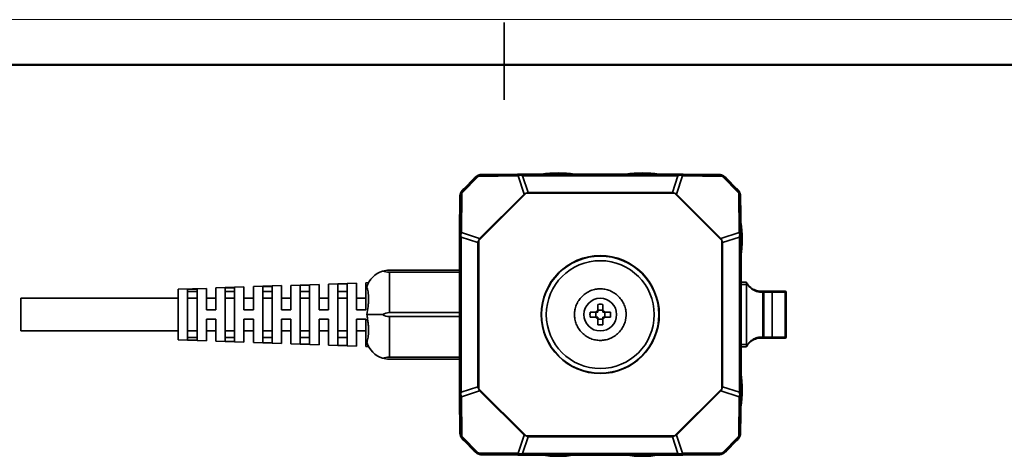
# Model space of a CAD drawing. Header units: millimetres. Extents: x 0 to 420, y 0 to 297.
# Tile 20 of 21: x 140 to 280, y 235 to 297. Entities that reach past the tile are written whole.
import ezdxf

# ---------------------------------------------------------------- set-up
doc = ezdxf.new("R2010")
doc.units = ezdxf.units.MM

msp = doc.modelspace()

# ---------------------------------------------------------------- linework, layer by layer
at = {"color": 7, "linetype": 'Continuous', "lineweight": 18}
msp.add_line((0, 297.4), (419.99, 297.4), dxfattribs=at)
at = {"color": 7, "linetype": 'Continuous', "lineweight": 35}
for p, q in [((209, 285.99), (209, 296.99)), ((203.01, 272.78), (205.3, 275.08)), ((203.19, 273.2), (204.88, 274.9)), ((204.74, 274.85), (203.24, 273.34)), ((204.95, 274.83), (203.25, 273.13)), ((204.91, 274.93), (204.95, 274.83)), ((205.34, 275.1), (210.98, 275.16)), ((205.81, 275.37), (205.8, 275.37)), ((210.93, 275.42), (205.81, 275.37)), ((205.82, 275.31), (210.83, 275.36)), ((205.86, 275.21), (205.82, 275.31)), ((211.41, 275.27), (205.86, 275.21)), ((210.98, 275.16), (211.82, 272.58)), ((212.4, 272.82), (211.62, 275.2)), ((211.62, 275.2), (233.69, 275.2)), ((211.64, 275.28), (211.64, 275.37)), ((211.64, 275.37), (233.67, 275.37)), ((233.67, 275.28), (211.64, 275.28)), ((233.66, 275.43), (211.65, 275.43)), ((233.69, 275.2), (232.91, 272.82)), ((233.49, 272.58), (234.33, 275.16)), ((233.67, 275.28), (233.67, 275.37)), ((239.45, 275.21), (233.89, 275.27)), ((234.33, 275.16), (239.96, 275.1)), ((239.49, 275.37), (234.38, 275.42)), ((234.48, 275.36), (239.49, 275.31)), ((239.49, 275.31), (239.45, 275.21)), ((239.51, 275.37), (239.5, 275.37)), ((240, 275.08), (242.3, 272.78)), ((240.36, 274.83), (240.4, 274.93)), ((242.06, 273.13), (240.36, 274.83)), ((240.43, 274.9), (242.12, 273.2)), ((242.07, 273.34), (240.57, 274.85)), ((203.25, 273.13), (203.16, 273.17)), ((242.15, 273.17), (242.06, 273.13)), ((202.71, 272.27), (202.66, 267.15)), ((202.71, 272.29), (202.71, 272.27)), ((202.73, 267.25), (202.78, 272.27)), ((202.78, 272.27), (202.87, 272.23)), ((202.87, 272.23), (202.81, 266.67)), ((202.93, 267.11), (202.99, 272.74)), ((205.39, 265.97), (212.11, 272.7)), ((211.82, 272.58), (205.51, 266.27)), ((212.11, 272.7), (233.19, 272.7)), ((232.91, 272.82), (212.4, 272.82)), ((233.19, 272.7), (239.92, 265.97)), ((239.8, 266.27), (233.49, 272.58)), ((242.32, 272.74), (242.38, 267.11)), ((242.44, 272.23), (242.53, 272.27)), ((242.49, 266.67), (242.44, 272.23)), ((242.53, 272.27), (242.58, 267.25)), ((242.6, 272.27), (242.6, 272.29)), ((242.65, 267.15), (242.6, 272.27)), ((202.66, 266.43), (202.66, 244.43)), ((202.81, 266.45), (202.71, 266.44)), ((202.71, 244.42), (202.71, 266.44)), ((202.81, 266.45), (202.81, 244.42)), ((202.89, 266.46), (205.27, 265.69)), ((202.89, 244.4), (202.89, 266.46)), ((205.51, 266.27), (202.93, 267.11)), ((205.39, 244.89), (205.39, 265.97)), ((242.38, 267.11), (239.8, 266.27)), ((239.92, 265.97), (239.92, 244.89)), ((240.04, 265.69), (242.42, 266.46)), ((242.42, 266.46), (242.42, 244.4)), ((242.5, 244.42), (242.5, 266.45)), ((242.5, 266.45), (242.6, 266.44)), ((242.6, 266.44), (242.6, 244.42)), ((242.65, 244.43), (242.65, 266.43)), ((205.27, 265.69), (205.27, 245.17)), ((240.04, 245.17), (240.04, 265.69)), ((202.66, 261.76), (192.68, 261.76)), ((192.68, 255.72), (192.68, 261.48)), ((192.68, 261.48), (202.66, 261.48)), ((166.68, 259.17), (162.68, 259.03)), ((162.68, 259.03), (162.68, 251.83)), ((164.01, 259.02), (165.35, 259.07)), ((164.01, 251.84), (164.01, 259.02)), ((165.35, 259.07), (165.35, 251.8)), ((166.68, 256.1), (166.68, 259.17)), ((172.01, 259.36), (168.01, 259.22)), ((168.01, 259.22), (168.01, 256.1)), ((169.35, 259.21), (170.68, 259.26)), ((169.35, 251.65), (169.35, 259.21)), ((170.68, 259.26), (170.68, 251.61)), ((172.01, 256.1), (172.01, 259.36)), ((177.35, 259.55), (173.35, 259.41)), ((173.35, 259.41), (173.35, 256.1)), ((174.68, 259.4), (176.01, 259.45)), ((174.68, 251.47), (174.68, 259.4)), ((176.01, 259.45), (176.01, 251.42)), ((177.35, 256.1), (177.35, 259.55)), ((182.68, 259.73), (178.68, 259.59)), ((178.68, 259.59), (178.68, 256.1)), ((180.01, 259.59), (181.35, 259.63)), ((180.01, 251.28), (180.01, 259.59)), ((181.35, 259.63), (181.35, 251.23)), ((182.68, 256.11), (182.68, 259.73)), ((188.01, 259.92), (184.01, 259.78)), ((184.01, 259.78), (184.01, 256.11)), ((185.35, 259.78), (186.68, 259.82)), ((185.35, 251.09), (185.35, 259.78)), ((186.68, 259.82), (186.68, 251.04)), ((188.01, 256.11), (188.01, 259.92)), ((189.73, 259.98), (189.35, 259.97)), ((189.35, 259.97), (189.35, 256.11)), ((243.42, 260.03), (242.65, 260.03)), ((243.45, 259.98), (243.42, 260.03)), ((243.42, 259.7), (243.42, 251.16)), ((243.43, 260), (243.43, 259.98)), ((243.44, 259.98), (243.46, 259.94)), ((162.68, 257.76), (140.29, 257.76)), ((140.29, 257.76), (140.29, 253.1)), ((164.01, 258.7), (165.35, 258.7)), ((165.35, 258.7), (164.01, 258.7)), ((165.35, 257.76), (164.01, 257.76)), ((168.01, 257.76), (166.68, 257.76)), ((169.35, 258.7), (170.68, 258.7)), ((170.68, 258.7), (169.35, 258.7)), ((170.68, 257.76), (169.35, 257.76)), ((173.35, 257.76), (172.01, 257.76)), ((174.68, 258.7), (176.01, 258.7)), ((176.01, 258.7), (174.68, 258.7)), ((176.01, 257.76), (174.68, 257.76)), ((178.68, 257.76), (177.35, 257.76)), ((180.01, 258.7), (181.35, 258.7)), ((181.35, 258.7), (180.01, 258.7)), ((181.35, 257.76), (180.01, 257.76)), ((184.01, 257.76), (182.68, 257.76)), ((185.35, 258.7), (186.68, 258.7)), ((186.68, 258.7), (185.35, 258.7)), ((186.68, 257.76), (185.35, 257.76)), ((189.35, 257.76), (188.01, 257.76)), ((245.51, 258.63), (245.75, 258.63)), ((245.75, 258.63), (245.75, 258.76)), ((245.89, 258.76), (245.75, 258.76)), ((245.75, 258.63), (245.75, 252.23)), ((245.75, 258.63), (245.89, 258.63)), ((245.89, 258.63), (245.89, 258.76)), ((245.89, 258.63), (247.09, 258.63)), ((245.89, 258.63), (245.89, 252.23)), ((247.09, 258.63), (247.09, 252.23)), ((247.09, 258.63), (248.95, 258.63)), ((248.95, 258.76), (247.12, 258.76)), ((248.95, 258.63), (248.95, 258.76)), ((248.95, 252.23), (248.95, 258.63)), ((248.95, 258.63), (249.09, 258.63)), ((249.09, 252.23), (249.09, 258.63)), ((168.01, 256.1), (166.68, 256.1)), ((173.35, 256.1), (172.01, 256.1)), ((178.68, 256.1), (177.35, 256.1)), ((184.01, 256.11), (182.68, 256.11)), ((189.35, 256.11), (188.01, 256.11)), ((222.31, 256.89), (222.31, 256.02)), ((223, 256.89), (223, 256.02)), ((166.68, 254.77), (168.01, 254.77)), ((166.68, 251.69), (166.68, 254.77)), ((166.68, 254.77), (168.01, 254.77)), ((168.01, 254.77), (168.01, 251.64)), ((172.01, 254.77), (173.35, 254.77)), ((172.01, 251.5), (172.01, 254.77)), ((172.01, 254.77), (173.35, 254.77)), ((173.35, 254.77), (173.35, 251.46)), ((177.35, 254.77), (178.68, 254.77)), ((177.35, 251.32), (177.35, 254.77)), ((177.35, 254.77), (178.68, 254.77)), ((178.68, 254.77), (178.68, 251.27)), ((182.68, 254.77), (184.01, 254.77)), ((182.68, 251.13), (182.68, 254.77)), ((182.68, 254.77), (184.01, 254.77)), ((184.01, 254.77), (184.01, 251.08)), ((188.01, 250.94), (188.01, 254.77)), ((188.01, 254.77), (189.35, 254.77)), ((188.01, 254.77), (189.35, 254.77)), ((189.35, 254.77), (189.35, 250.9)), ((191.71, 255.43), (189.48, 255.43)), ((202.66, 255.72), (192.68, 255.72)), ((192.68, 255.14), (202.66, 255.14)), ((192.68, 249.39), (192.68, 255.14)), ((221.2, 255.77), (222.06, 255.77)), ((221.2, 255.09), (222.06, 255.09)), ((222.02, 255.77), (222.02, 255.09)), ((223, 256.06), (222.31, 256.06)), ((222.31, 254.84), (222.31, 253.97)), ((222.31, 254.8), (223, 254.8)), ((223, 254.84), (223, 253.97)), ((223.25, 255.77), (224.11, 255.77)), ((224.11, 255.09), (223.25, 255.09)), ((223.29, 255.09), (223.29, 255.77)), ((140.29, 253.1), (162.68, 253.1)), ((164.01, 253.1), (165.35, 253.1)), ((165.35, 252.17), (164.01, 252.17)), ((166.68, 253.1), (168.01, 253.1)), ((169.35, 253.1), (170.68, 253.1)), ((170.68, 252.17), (169.35, 252.17)), ((172.01, 253.1), (173.35, 253.1)), ((174.68, 253.1), (176.01, 253.1)), ((176.01, 252.17), (174.68, 252.17)), ((177.35, 253.1), (178.68, 253.1)), ((180.01, 253.1), (181.35, 253.1)), ((181.35, 252.17), (180.01, 252.17)), ((182.68, 253.1), (184.01, 253.1)), ((185.35, 253.1), (186.68, 253.1)), ((186.68, 252.17), (185.35, 252.17)), ((188.01, 253.1), (189.35, 253.1)), ((245.75, 252.23), (245.51, 252.23)), ((245.75, 252.23), (245.75, 252.1)), ((245.89, 252.23), (245.75, 252.23)), ((245.75, 252.1), (245.89, 252.1)), ((247.09, 252.23), (245.89, 252.23)), ((245.89, 252.23), (245.89, 252.1)), ((248.95, 252.23), (247.09, 252.23)), ((247.12, 252.1), (248.95, 252.1)), ((248.95, 252.1), (248.95, 252.23)), ((248.95, 252.23), (249.09, 252.23)), ((162.68, 251.83), (166.68, 251.69)), ((165.35, 251.8), (164.01, 251.84)), ((168.01, 251.64), (172.01, 251.5)), ((170.68, 251.61), (169.35, 251.65)), ((173.35, 251.46), (177.35, 251.32)), ((176.01, 251.42), (174.68, 251.47)), ((178.68, 251.27), (182.68, 251.13)), ((181.35, 251.23), (180.01, 251.28)), ((184.01, 251.08), (188.01, 250.94)), ((186.68, 251.04), (185.35, 251.09)), ((189.35, 250.9), (189.73, 250.88)), ((242.65, 250.83), (243.42, 250.83)), ((243.42, 250.83), (243.45, 250.88)), ((243.43, 250.88), (243.43, 250.86)), ((243.46, 250.92), (243.44, 250.88)), ((202.66, 249.39), (192.68, 249.39)), ((192.68, 249.1), (202.66, 249.1)), ((205.27, 245.17), (202.89, 244.4)), ((212.11, 238.16), (205.39, 244.89)), ((239.92, 244.89), (233.19, 238.16)), ((242.42, 244.4), (240.04, 245.17)), ((202.66, 243.71), (202.71, 238.59)), ((202.81, 244.42), (202.71, 244.42)), ((202.78, 238.59), (202.73, 243.61)), ((202.81, 244.19), (202.87, 238.63)), ((202.93, 243.75), (205.51, 244.59)), ((202.99, 238.12), (202.93, 243.75)), ((205.51, 244.59), (211.82, 238.28)), ((233.49, 238.28), (239.8, 244.59)), ((239.8, 244.59), (242.38, 243.75)), ((242.38, 243.75), (242.32, 238.12)), ((242.44, 238.63), (242.49, 244.19)), ((242.5, 244.42), (242.6, 244.42)), ((242.58, 243.61), (242.53, 238.59)), ((242.6, 238.59), (242.65, 243.71)), ((202.71, 238.59), (202.71, 238.57)), ((202.87, 238.63), (202.78, 238.59)), ((205.3, 235.78), (203.01, 238.08)), ((211.82, 238.28), (210.98, 235.71)), ((211.62, 235.66), (212.4, 238.04)), ((233.19, 238.16), (212.11, 238.16)), ((212.4, 238.04), (232.91, 238.04)), ((232.91, 238.04), (233.69, 235.66)), ((234.33, 235.71), (233.49, 238.28)), ((242.3, 238.08), (240, 235.78)), ((242.53, 238.59), (242.44, 238.63)), ((242.6, 238.57), (242.6, 238.59)), ((203.16, 237.69), (203.25, 237.73)), ((204.88, 235.96), (203.19, 237.66)), ((203.24, 237.52), (204.74, 236.02)), ((203.25, 237.73), (204.95, 236.03)), ((240.36, 236.03), (242.06, 237.73)), ((242.12, 237.66), (240.43, 235.96)), ((240.57, 236.02), (242.07, 237.52)), ((242.06, 237.73), (242.15, 237.69)), ((204.95, 236.03), (204.91, 235.93)), ((210.98, 235.71), (205.34, 235.76)), ((205.8, 235.49), (205.81, 235.49)), ((205.81, 235.49), (210.93, 235.44)), ((205.82, 235.55), (205.86, 235.65)), ((210.83, 235.51), (205.82, 235.55)), ((205.86, 235.65), (211.41, 235.59)), ((233.69, 235.66), (211.62, 235.66)), ((211.64, 235.58), (233.67, 235.58)), ((211.64, 235.58), (211.64, 235.49)), ((233.66, 235.49), (211.64, 235.49)), ((211.65, 235.43), (233.66, 235.43)), ((233.66, 235.49), (233.67, 235.58)), ((233.89, 235.59), (239.45, 235.65)), ((239.96, 235.76), (234.33, 235.71)), ((234.38, 235.44), (239.49, 235.49)), ((239.49, 235.55), (234.48, 235.51)), ((239.45, 235.65), (239.49, 235.55)), ((239.5, 235.49), (239.51, 235.49)), ((240.4, 235.93), (240.36, 236.03))]:
    msp.add_line(p, q, dxfattribs=at)
at = {"color": 7, "linetype": 'Continuous', "lineweight": 50}
msp.add_line((24, 290.99), (414, 290.99), dxfattribs=at)
at = {"color": 8, "linetype": 'Continuous', "lineweight": 35}
for p, q in [((211.65, 275.37), (211.65, 275.43)), ((233.66, 275.43), (233.66, 275.37)), ((202.66, 266.43), (202.71, 266.43)), ((242.6, 266.43), (242.65, 266.43)), ((242.65, 259.7), (243.42, 259.7)), ((243.42, 251.16), (242.65, 251.16)), ((243.43, 250.88), (243.42, 250.86)), ((202.71, 244.43), (202.66, 244.43)), ((242.65, 244.43), (242.6, 244.43)), ((211.65, 235.43), (211.65, 235.49)), ((233.66, 235.49), (233.66, 235.43))]:
    msp.add_line(p, q, dxfattribs=at)
at = {"color": 8, "linetype": 'Continuous', "lineweight": 35, "flags": 128}
for points in [[(204.79, 274.8), (204.78, 274.81), (204.76, 274.82), (204.75, 274.84), (204.74, 274.84), (204.74, 274.85)], [(240.57, 274.85), (240.57, 274.84), (240.56, 274.84), (240.54, 274.82), (240.53, 274.81), (240.52, 274.8)], [(203.24, 273.34), (203.24, 273.34), (203.25, 273.33), (203.26, 273.32), (203.28, 273.3), (203.28, 273.3)], [(242.02, 273.3), (242.03, 273.3), (242.05, 273.32), (242.06, 273.33), (242.07, 273.34), (242.07, 273.34)], [(203.28, 237.56), (203.28, 237.56), (203.26, 237.54), (203.25, 237.53), (203.24, 237.52), (203.24, 237.52)], [(242.07, 237.52), (242.07, 237.52), (242.06, 237.53), (242.05, 237.54), (242.03, 237.56), (242.02, 237.56)], [(204.74, 236.02), (204.74, 236.02), (204.75, 236.03), (204.76, 236.04), (204.78, 236.06), (204.79, 236.06)], [(240.52, 236.06), (240.53, 236.06), (240.54, 236.04), (240.56, 236.03), (240.57, 236.02), (240.57, 236.02)]]:
    msp.add_lwpolyline(points, dxfattribs=at)
at = {"color": 7, "linetype": 'Continuous', "lineweight": 35}
for radius in [8.39, 8.34, 8.33, 7.67, 2.33]:
    msp.add_circle((222.65, 255.43), radius, dxfattribs=at)
at = {"color": 8, "linetype": 'Continuous', "lineweight": 35}
for centre, radius, start, end in [((205.08, 275.1), 0.243, 210.7667, 225.6953), ((205.82, 275.28), 0.0941, 100.2875, 165.8581), ((205.83, 275.28), 0.0986, 101.2011, 163.9056), ((210.95, 275.33), 0.0977, 101.0445, 163.0555), ((234.36, 275.33), 0.0977, 16.9447, 78.9535), ((239.47, 275.28), 0.0986, 16.0948, 78.8005), ((239.49, 275.28), 0.0983, 15.5052, 78.1794), ((240.26, 275.08), 0.204, 313.0564, 330.6204), ((203.01, 273.03), 0.204, 43.0569, 60.6171), ((242.33, 273), 0.244, 120.7707, 135.6914), ((202.81, 272.27), 0.0983, 105.5016, 168.185), ((202.81, 272.25), 0.0986, 106.0987, 168.7986), ((242.5, 272.27), 0.0941, 10.286, 75.8555), ((242.5, 272.25), 0.0944, 9.6701, 75.3087), ((202.76, 267.14), 0.0977, 106.9451, 168.955), ((242.55, 267.14), 0.0977, 11.045, 73.0549), ((202.76, 243.73), 0.0977, 191.0477, 253.0522), ((242.55, 243.73), 0.0977, 286.9478, 348.9523), ((202.8, 238.61), 0.0944, 189.6782, 255.3), ((202.8, 238.59), 0.0941, 190.2825, 255.8606), ((242.5, 238.61), 0.0987, 285.9309, 348.7636), ((242.5, 238.6), 0.0986, 285.2078, 348.1376), ((202.98, 237.86), 0.243, 300.7664, 315.6957), ((242.3, 237.83), 0.204, 223.0246, 240.6349), ((205.05, 235.78), 0.204, 133.0595, 150.6152), ((205.82, 235.58), 0.0983, 195.4958, 258.1913), ((205.83, 235.58), 0.0986, 196.098, 258.7974), ((210.95, 235.53), 0.0977, 196.943, 258.9566), ((234.36, 235.53), 0.0977, 281.0455, 343.0568), ((239.47, 235.58), 0.0986, 281.2011, 343.9017), ((239.49, 235.58), 0.0941, 280.2886, 345.855), ((240.23, 235.76), 0.244, 30.7788, 45.6847)]:
    msp.add_arc(centre, radius, start, end, dxfattribs=at)
at = {"color": 7, "linetype": 'Continuous', "lineweight": 35}
for centre, radius, start, end in [((216.65, 258.76), 16.83, 81.9176, 98.0824), ((228.65, 258.76), 16.83, 81.9176, 98.0824), ((225.98, 266.1), 16.83, 351.9127, 8.4989), ((192.68, 258.43), 3.33, 90, 106.9226), ((192.68, 258.43), 3.33, 106.9226, 163.7832), ((192.68, 264.81), 3.33, 253.0774, 270), ((245.18, 258.66), 0.331, 354.28, 17.6677), ((248.95, 258.63), 0.133, 0, 90), ((222.65, 248.99), 7.91, 87.5108, 92.4892), ((229.09, 255.43), 7.9, 177.5098, 182.4902), ((222.65, 255.43), 0.684, 120.1123, 149.8877), ((222.65, 255.43), 0.684, 210.1123, 239.8877), ((222.65, 255.43), 0.567, 127.2411, 142.7589), ((222.65, 255.43), 0.567, 217.2411, 232.7589), ((222.65, 255.43), 0.684, 30.1123, 59.8877), ((222.65, 255.43), 0.567, 37.2411, 52.7589), ((222.65, 255.43), 0.684, 300.1123, 329.8877), ((222.65, 255.43), 0.567, 307.2411, 322.7589), ((216.22, 255.43), 7.9, 357.5104, 2.4896), ((222.65, 261.87), 7.91, 267.5111, 272.4889), ((245.18, 252.2), 0.331, 342.3323, 5.72), ((248.95, 252.23), 0.133, 270, 0), ((192.68, 252.43), 3.33, 196.2168, 253.0774), ((192.68, 246.05), 3.33, 90, 106.9226), ((192.68, 252.43), 3.33, 253.0774, 270), ((225.98, 244.76), 16.83, 351.5011, 8.0873), ((216.65, 252.1), 16.83, 261.9127, 278.0873), ((228.65, 252.1), 16.83, 261.9127, 278.0873)]:
    msp.add_arc(centre, radius, start, end, dxfattribs=at)
for centre, major_axis, ratio, start_param, end_param in [((211.65, 275.43), (1.67, 0.05), 0.034905, 4.196547, 4.706847), ((204.89, 275.08), (6.75, 0.2), 0.001033, 6.024844, 6.28317), ((233.66, 275.43), (1.67, -0.05), 0.034905, 4.719054, 5.228231), ((240.42, 275.08), (6.75, -0.2), 0.001033, 3.141608, 3.399934), ((202.65, 266.43), (0.05, 1.67), 0.034905, 4.719054, 5.228231), ((203.01, 273.2), (0.2, 6.75), 0.001033, 3.141608, 3.399934), ((242.3, 273.2), (-0.2, 6.75), 0.001033, 2.883251, 3.141577), ((242.65, 266.43), (-0.05, 1.67), 0.034905, 1.054955, 1.565255), ((192.68, 249.05), (0, -6.67), 0.5, 3.141593, 3.436948), ((192.68, 261.81), (0, -6.67), 0.5, 5.98783, 6.283185), ((202.65, 244.43), (-0.05, 1.67), 0.034905, 4.196547, 4.706847), ((203.01, 237.66), (-0.2, 6.75), 0.001033, 6.024844, 6.28317), ((242.3, 237.66), (0.2, 6.75), 0.001033, 0.000015, 0.258342), ((242.65, 244.43), (0.05, 1.67), 0.034905, 1.577462, 2.086638), ((241.07, 238.69), (1.14, -0.76), 0.96934, 0.134608, 0.168194), ((241.2, 238.64), (-0.77, 1.12), 0.978606, 4.004702, 4.090738), ((211.65, 235.43), (1.67, -0.05), 0.034905, 1.577462, 2.086638), ((204.89, 235.78), (6.75, -0.2), 0.001033, 0.000015, 0.258342), ((233.66, 235.43), (1.67, 0.05), 0.034905, 1.054955, 1.565255), ((240.42, 235.78), (6.75, 0.2), 0.001033, 2.883251, 3.141577)]:
    msp.add_ellipse(centre, major_axis=major_axis, ratio=ratio, start_param=start_param, end_param=end_param, dxfattribs=at)
for points in [[(204.74, 274.85), (204.79, 274.89), (204.83, 274.93), (204.87, 274.98)], [(204.88, 274.9), (204.89, 274.91), (204.9, 274.92), (204.91, 274.93)], [(205.3, 275.08), (205.32, 275.09), (205.33, 275.09), (205.34, 275.1)], [(205.82, 275.31), (205.78, 275.31), (205.74, 275.3), (205.7, 275.3)], [(210.93, 275.42), (211.15, 275.43), (211.4, 275.43), (211.65, 275.43)], [(211.35, 275.26), (211.22, 275.24), (211.09, 275.2), (210.98, 275.16)], [(211.41, 275.27), (211.39, 275.27), (211.37, 275.27), (211.35, 275.26)], [(211.35, 275.26), (211.44, 275.24), (211.53, 275.22), (211.62, 275.2)], [(233.66, 275.43), (233.91, 275.43), (234.16, 275.43), (234.38, 275.42)], [(233.96, 275.26), (233.87, 275.24), (233.78, 275.22), (233.69, 275.2)], [(233.89, 275.27), (233.92, 275.27), (233.94, 275.27), (233.96, 275.26)], [(233.96, 275.26), (234.09, 275.24), (234.21, 275.2), (234.33, 275.16)], [(239.61, 275.3), (239.57, 275.3), (239.53, 275.31), (239.49, 275.31)], [(239.96, 275.1), (239.98, 275.09), (239.99, 275.09), (240, 275.08)], [(240.4, 274.93), (240.41, 274.92), (240.42, 274.91), (240.43, 274.9)], [(240.43, 274.98), (240.48, 274.93), (240.52, 274.89), (240.57, 274.85)], [(203.11, 273.21), (203.15, 273.26), (203.2, 273.3), (203.24, 273.34)], [(203.16, 273.17), (203.17, 273.18), (203.18, 273.19), (203.19, 273.2)], [(242.07, 273.34), (242.11, 273.3), (242.16, 273.26), (242.2, 273.21)], [(242.12, 273.2), (242.13, 273.19), (242.14, 273.18), (242.15, 273.17)], [(202.78, 272.38), (202.78, 272.34), (202.78, 272.31), (202.78, 272.27)], [(202.99, 272.74), (202.99, 272.75), (203, 272.77), (203.01, 272.78)], [(211.82, 272.58), (211.91, 272.62), (212.01, 272.67), (212.11, 272.71)], [(212.11, 272.71), (212.21, 272.75), (212.3, 272.79), (212.4, 272.82)], [(212.11, 272.71), (212.11, 272.7), (212.11, 272.7), (212.11, 272.7)], [(232.91, 272.82), (233.01, 272.79), (233.1, 272.75), (233.2, 272.71)], [(233.2, 272.71), (233.2, 272.7), (233.19, 272.7), (233.19, 272.7)], [(233.2, 272.71), (233.3, 272.67), (233.4, 272.62), (233.49, 272.58)], [(242.3, 272.78), (242.31, 272.77), (242.32, 272.75), (242.32, 272.74)], [(242.53, 272.27), (242.53, 272.31), (242.53, 272.34), (242.52, 272.38)], [(202.66, 266.43), (202.66, 266.68), (202.66, 266.94), (202.66, 267.15)], [(202.81, 266.67), (202.82, 266.7), (202.82, 266.72), (202.83, 266.74)], [(202.83, 266.74), (202.85, 266.87), (202.88, 266.99), (202.93, 267.11)], [(202.83, 266.74), (202.84, 266.65), (202.86, 266.55), (202.89, 266.46)], [(205.27, 265.69), (205.3, 265.78), (205.34, 265.88), (205.38, 265.97)], [(205.38, 265.97), (205.42, 266.07), (205.46, 266.17), (205.51, 266.27)], [(205.38, 265.97), (205.38, 265.97), (205.39, 265.97), (205.39, 265.97)], [(239.8, 266.27), (239.85, 266.17), (239.89, 266.07), (239.93, 265.97)], [(239.93, 265.97), (239.93, 265.97), (239.92, 265.97), (239.92, 265.97)], [(239.93, 265.97), (239.97, 265.88), (240.01, 265.78), (240.04, 265.69)], [(242.48, 266.74), (242.46, 266.87), (242.43, 266.99), (242.38, 267.11)], [(242.48, 266.74), (242.47, 266.65), (242.45, 266.55), (242.42, 266.46)], [(242.49, 266.67), (242.49, 266.7), (242.49, 266.72), (242.48, 266.74)], [(242.65, 267.15), (242.65, 266.94), (242.65, 266.68), (242.65, 266.43)], [(245.75, 258.76), (245.67, 258.76), (245.58, 258.76), (245.5, 258.76)], [(247.12, 258.76), (246.75, 258.76), (246.32, 258.76), (245.89, 258.76)], [(189.48, 255.43), (189.48, 255.43), (189.48, 255.44), (189.48, 255.44)], [(222.2, 255.77), (222.24, 255.77), (222.27, 255.77), (222.31, 255.77)], [(222.2, 255.09), (222.24, 255.09), (222.27, 255.09), (222.31, 255.09)], [(222.31, 255.88), (222.31, 255.85), (222.31, 255.81), (222.31, 255.77)], [(222.31, 255.09), (222.31, 255.05), (222.31, 255.02), (222.31, 254.98)], [(223, 255.88), (223, 255.85), (223, 255.81), (223, 255.77)], [(223, 255.77), (223.03, 255.77), (223.07, 255.77), (223.11, 255.77)], [(223, 254.98), (223, 255.02), (223, 255.05), (223, 255.09)], [(223, 255.09), (223.03, 255.09), (223.07, 255.09), (223.11, 255.09)], [(245.5, 252.1), (245.58, 252.1), (245.67, 252.1), (245.75, 252.1)], [(245.89, 252.1), (246.32, 252.1), (246.75, 252.1), (247.12, 252.1)], [(205.38, 244.89), (205.34, 244.98), (205.3, 245.08), (205.27, 245.17)], [(205.51, 244.59), (205.46, 244.69), (205.42, 244.79), (205.38, 244.89)], [(205.38, 244.89), (205.38, 244.89), (205.39, 244.89), (205.39, 244.89)], [(239.93, 244.89), (239.89, 244.79), (239.85, 244.69), (239.8, 244.59)], [(239.93, 244.89), (239.93, 244.89), (239.92, 244.89), (239.92, 244.89)], [(240.04, 245.17), (240.01, 245.08), (239.97, 244.98), (239.93, 244.89)], [(202.66, 243.71), (202.66, 243.93), (202.66, 244.18), (202.66, 244.43)], [(202.81, 244.19), (202.82, 244.17), (202.82, 244.14), (202.83, 244.13)], [(202.83, 244.13), (202.84, 244.22), (202.86, 244.31), (202.89, 244.4)], [(202.83, 244.13), (202.85, 244), (202.88, 243.87), (202.93, 243.75)], [(242.48, 244.13), (242.46, 244), (242.43, 243.87), (242.38, 243.75)], [(242.48, 244.13), (242.47, 244.22), (242.45, 244.31), (242.42, 244.4)], [(242.49, 244.19), (242.49, 244.17), (242.49, 244.14), (242.48, 244.13)], [(242.65, 244.43), (242.65, 244.18), (242.65, 243.93), (242.65, 243.71)], [(203.01, 238.08), (203, 238.09), (202.99, 238.11), (202.99, 238.12)], [(212.11, 238.16), (212.01, 238.2), (211.91, 238.24), (211.82, 238.28)], [(212.11, 238.16), (212.11, 238.16), (212.11, 238.16), (212.11, 238.16)], [(212.4, 238.04), (212.3, 238.08), (212.21, 238.11), (212.11, 238.16)], [(233.2, 238.16), (233.1, 238.11), (233.01, 238.08), (232.91, 238.04)], [(233.19, 238.16), (233.19, 238.16), (233.2, 238.16), (233.2, 238.16)], [(233.49, 238.28), (233.4, 238.24), (233.3, 238.2), (233.2, 238.16)], [(203.24, 237.52), (203.2, 237.56), (203.15, 237.61), (203.11, 237.65)], [(203.19, 237.66), (203.18, 237.67), (203.17, 237.68), (203.16, 237.69)], [(242.2, 237.65), (242.16, 237.61), (242.11, 237.56), (242.07, 237.52)], [(242.15, 237.69), (242.14, 237.68), (242.13, 237.67), (242.12, 237.66)], [(204.87, 235.88), (204.83, 235.93), (204.79, 235.97), (204.74, 236.02)], [(204.91, 235.93), (204.9, 235.94), (204.89, 235.95), (204.88, 235.96)], [(205.34, 235.76), (205.33, 235.77), (205.32, 235.78), (205.3, 235.78)], [(205.7, 235.56), (205.74, 235.56), (205.78, 235.56), (205.82, 235.55)], [(211.65, 235.43), (211.4, 235.43), (211.15, 235.44), (210.93, 235.44)], [(211.35, 235.6), (211.22, 235.62), (211.09, 235.66), (210.98, 235.71)], [(211.35, 235.6), (211.44, 235.62), (211.53, 235.64), (211.62, 235.66)], [(211.41, 235.59), (211.39, 235.59), (211.37, 235.59), (211.35, 235.6)], [(233.69, 235.66), (233.78, 235.64), (233.87, 235.62), (233.96, 235.6)], [(233.96, 235.6), (234.09, 235.62), (234.21, 235.66), (234.33, 235.71)], [(239.49, 235.55), (239.53, 235.56), (239.57, 235.56), (239.61, 235.56)], [(240, 235.78), (239.99, 235.78), (239.98, 235.77), (239.96, 235.76)], [(240.43, 235.96), (240.42, 235.95), (240.41, 235.94), (240.4, 235.93)], [(240.57, 236.02), (240.52, 235.97), (240.48, 235.93), (240.43, 235.88)]]:
    msp.add_open_spline(points, degree=3, dxfattribs=at)
for points, knots in [([(204.87, 274.98), (204.9, 275), (204.94, 275.04), (205.01, 275.1), (205.08, 275.15), (205.15, 275.19), (205.22, 275.23), (205.3, 275.27), (205.37, 275.29), (205.44, 275.32), (205.52, 275.34), (205.59, 275.35), (205.66, 275.36), (205.73, 275.37), (205.78, 275.37), (205.8, 275.37)], [0, 0, 0, 0, 0.084648, 0.167779, 0.24945, 0.329717, 0.40864, 0.486284, 0.562716, 0.638005, 0.712226, 0.785454, 0.85777, 0.929257, 1, 1, 1, 1]), ([(205.7, 275.3), (205.68, 275.3), (205.64, 275.29), (205.57, 275.28), (205.5, 275.26), (205.43, 275.24), (205.36, 275.22), (205.27, 275.18), (205.16, 275.12), (205.03, 275.04), (204.95, 274.96), (204.91, 274.93)], [0, 0, 0, 0, 0.083075, 0.166033, 0.249089, 0.332457, 0.416348, 0.500969, 0.656859, 0.822896, 1, 1, 1, 1]), ([(204.95, 274.83), (204.97, 274.85), (205.01, 274.89), (205.06, 274.93), (205.11, 274.96), (205.16, 275), (205.22, 275.04), (205.28, 275.07), (205.3, 275.08)], [0, 0, 0, 0, 0.195086, 0.358836, 0.49125, 0.592337, 0.803248, 1, 1, 1, 1]), ([(205.34, 275.1), (205.37, 275.11), (205.42, 275.13), (205.5, 275.16), (205.6, 275.18), (205.72, 275.21), (205.81, 275.21), (205.86, 275.21)], [0, 0, 0, 0, 0.152598, 0.318982, 0.499391, 0.707148, 1, 1, 1, 1]), ([(239.45, 275.21), (239.48, 275.21), (239.53, 275.21), (239.6, 275.2), (239.66, 275.19), (239.72, 275.18), (239.78, 275.16), (239.87, 275.14), (239.93, 275.11), (239.96, 275.1)], [0, 0, 0, 0, 0.15473, 0.291062, 0.409, 0.50855, 0.589727, 0.802764, 1, 1, 1, 1]), ([(239.51, 275.37), (239.54, 275.37), (239.59, 275.37), (239.67, 275.36), (239.76, 275.35), (239.85, 275.32), (239.93, 275.3), (240.02, 275.26), (240.11, 275.22), (240.19, 275.17), (240.28, 275.12), (240.36, 275.05), (240.41, 275), (240.43, 274.98)], [0, 0, 0, 0, 0.083684, 0.168428, 0.254373, 0.341654, 0.430398, 0.520727, 0.612759, 0.706602, 0.802359, 0.900128, 1, 1, 1, 1]), ([(240.4, 274.93), (240.38, 274.95), (240.34, 274.98), (240.27, 275.04), (240.21, 275.08), (240.15, 275.12), (240.08, 275.16), (240, 275.2), (239.88, 275.25), (239.74, 275.28), (239.65, 275.29), (239.61, 275.3)], [0, 0, 0, 0, 0.090251, 0.17766, 0.262329, 0.344367, 0.423896, 0.50105, 0.668708, 0.834462, 1, 1, 1, 1]), ([(240, 275.08), (240.03, 275.07), (240.08, 275.04), (240.16, 274.99), (240.26, 274.92), (240.32, 274.87), (240.36, 274.83)], [0, 0, 0, 0, 0.196762, 0.407733, 0.641198, 1, 1, 1, 1]), ([(202.71, 272.29), (202.71, 272.31), (202.71, 272.37), (202.72, 272.45), (202.74, 272.54), (202.76, 272.62), (202.79, 272.71), (202.82, 272.8), (202.86, 272.88), (202.91, 272.97), (202.97, 273.05), (203.03, 273.14), (203.08, 273.19), (203.11, 273.21)], [0, 0, 0, 0, 0.083684, 0.1684284, 0.2543735, 0.3416538, 0.4303977, 0.5207274, 0.6127589, 0.7066016, 0.8023588, 0.9001278, 1, 1, 1, 1]), ([(203.16, 273.17), (203.14, 273.15), (203.1, 273.11), (203.05, 273.05), (203, 272.99), (202.96, 272.92), (202.93, 272.86), (202.88, 272.77), (202.84, 272.66), (202.8, 272.52), (202.79, 272.43), (202.78, 272.38)], [0, 0, 0, 0, 0.090251, 0.17766, 0.262329, 0.344367, 0.423896, 0.50105, 0.668708, 0.834462, 1, 1, 1, 1]), ([(203.01, 272.78), (203.02, 272.81), (203.05, 272.86), (203.09, 272.94), (203.16, 273.03), (203.22, 273.1), (203.25, 273.13)], [0, 0, 0, 0, 0.196762, 0.407733, 0.641198, 1, 1, 1, 1]), ([(242.06, 273.13), (242.08, 273.11), (242.11, 273.08), (242.15, 273.02), (242.19, 272.98), (242.22, 272.92), (242.26, 272.86), (242.29, 272.81), (242.3, 272.78)], [0, 0, 0, 0, 0.195086, 0.358836, 0.49125, 0.592337, 0.803248, 1, 1, 1, 1]), ([(242.52, 272.38), (242.52, 272.4), (242.52, 272.45), (242.5, 272.52), (242.49, 272.59), (242.47, 272.66), (242.44, 272.73), (242.4, 272.82), (242.35, 272.93), (242.26, 273.06), (242.19, 273.13), (242.15, 273.17)], [0, 0, 0, 0, 0.0830749, 0.1660332, 0.2490893, 0.3324571, 0.416348, 0.5009693, 0.656859, 0.8228962, 1, 1, 1, 1]), ([(242.2, 273.21), (242.22, 273.19), (242.26, 273.15), (242.32, 273.08), (242.37, 273.01), (242.42, 272.94), (242.45, 272.86), (242.49, 272.79), (242.52, 272.72), (242.54, 272.64), (242.56, 272.57), (242.58, 272.5), (242.59, 272.42), (242.59, 272.35), (242.6, 272.31), (242.6, 272.29)], [0, 0, 0, 0, 0.084648, 0.167779, 0.24945, 0.329717, 0.40864, 0.486284, 0.562716, 0.638005, 0.712226, 0.785454, 0.85777, 0.929257, 1, 1, 1, 1]), ([(202.87, 272.23), (202.87, 272.25), (202.87, 272.31), (202.88, 272.38), (202.89, 272.44), (202.9, 272.49), (202.92, 272.56), (202.95, 272.64), (202.97, 272.71), (202.99, 272.74)], [0, 0, 0, 0, 0.15473, 0.291062, 0.409, 0.50855, 0.589727, 0.802764, 1, 1, 1, 1]), ([(242.32, 272.74), (242.33, 272.72), (242.35, 272.67), (242.38, 272.58), (242.41, 272.49), (242.43, 272.37), (242.43, 272.28), (242.44, 272.23)], [0, 0, 0, 0, 0.1525975, 0.3189823, 0.4993908, 0.7071478, 1, 1, 1, 1]), ([(189.48, 255.44), (189.54, 255.84), (189.6, 256.22), (189.67, 256.8), (189.69, 256.99), (189.72, 257.36), (189.73, 257.53), (189.73, 257.88), (189.72, 258.04), (189.69, 258.36), (189.67, 258.51), (189.63, 258.79), (189.6, 258.91), (189.54, 259.15), (189.51, 259.26), (189.48, 259.36)], [0, 0, 0, 0, 0.25, 0.25, 0.375, 0.375, 0.5, 0.5, 0.625, 0.625, 0.75, 0.75, 0.875, 0.875, 1, 1, 1, 1]), ([(218.99, 255.43), (218.99, 255.48), (218.99, 255.56), (219, 255.7), (219.01, 255.83), (219.03, 255.97), (219.06, 256.17), (219.12, 256.45), (219.24, 256.79), (219.39, 257.12), (219.64, 257.55), (220.04, 258.04), (220.63, 258.52), (221.29, 258.86), (221.97, 259.06), (222.65, 259.12), (223.34, 259.06), (224.02, 258.86), (224.68, 258.52), (225.27, 258.04), (225.66, 257.55), (225.92, 257.12), (226.07, 256.79), (226.18, 256.45), (226.26, 256.14), (226.3, 255.88), (226.32, 255.65), (226.32, 255.51), (226.32, 255.43)], [0, 0, 0, 0, 0.011673, 0.023324, 0.03497, 0.046627, 0.058309, 0.08919, 0.120101, 0.15227, 0.184469, 0.250118, 0.315768, 0.380053, 0.441772, 0.500003, 0.558234, 0.619953, 0.684238, 0.749887, 0.815537, 0.847705, 0.879904, 0.910785, 0.941696, 0.961136, 0.980546, 1, 1, 1, 1]), ([(243.42, 260.03), (243.42, 260.03), (243.42, 260.03), (243.42, 260.02), (243.42, 260.01), (243.42, 260.01)], [0, 0, 0, 0, 0.3295313, 0.6621562, 1, 1, 1, 1]), ([(243.42, 260.01), (243.42, 259.98), (243.42, 259.94), (243.42, 259.83), (243.42, 259.76), (243.42, 259.7)], [0, 0, 0, 0, 0.5, 0.5, 1, 1, 1, 1]), ([(243.43, 259.97), (243.44, 259.96), (243.45, 259.95), (243.47, 259.91), (243.49, 259.87), (243.5, 259.84), (243.51, 259.83)], [0, 0, 0, 0, 0.241032, 0.538128, 0.867846, 1, 1, 1, 1]), ([(245.5, 258.76), (245.36, 258.77), (245.07, 258.79), (244.55, 258.94), (244.02, 259.25), (243.66, 259.64), (243.54, 259.83), (243.49, 259.9)], [0, 0, 0, 0, 0.13622, 0.279208, 0.560832, 0.845947, 1, 1, 1, 1]), ([(247.09, 258.63), (247.09, 258.64), (247.09, 258.66), (247.09, 258.68), (247.09, 258.71), (247.1, 258.73), (247.1, 258.74), (247.11, 258.75), (247.11, 258.76), (247.12, 258.76), (247.12, 258.76)], [0, 0, 0, 0, 0.117653, 0.239975, 0.367275, 0.49984, 0.604464, 0.705551, 0.793213, 1, 1, 1, 1]), ([(189.48, 251.5), (189.54, 251.7), (189.6, 251.93), (189.67, 252.35), (189.69, 252.5), (189.72, 252.82), (189.73, 252.98), (189.73, 253.32), (189.72, 253.5), (189.7, 253.87), (189.68, 254.06), (189.63, 254.45), (189.6, 254.64), (189.54, 255.03), (189.51, 255.23), (189.48, 255.43)], [0, 0, 0, 0, 0.25, 0.25, 0.375, 0.375, 0.5, 0.5, 0.625, 0.625, 0.75, 0.75, 0.875, 0.875, 1, 1, 1, 1]), ([(226.32, 255.43), (226.32, 255.39), (226.32, 255.3), (226.31, 255.16), (226.3, 255.03), (226.28, 254.9), (226.25, 254.69), (226.18, 254.42), (226.07, 254.07), (225.92, 253.74), (225.66, 253.31), (225.27, 252.82), (224.68, 252.34), (224.02, 252), (223.34, 251.81), (222.65, 251.74), (221.97, 251.81), (221.29, 252), (220.63, 252.34), (220.04, 252.82), (219.64, 253.31), (219.39, 253.74), (219.24, 254.07), (219.12, 254.42), (219.05, 254.72), (219.01, 254.98), (218.99, 255.21), (218.99, 255.36), (218.99, 255.43)], [0, 0, 0, 0, 0.011673, 0.023324, 0.03497, 0.046627, 0.058309, 0.08919, 0.120101, 0.15227, 0.184469, 0.250118, 0.315768, 0.380053, 0.441772, 0.500003, 0.558234, 0.619953, 0.684238, 0.749887, 0.815537, 0.847705, 0.879904, 0.910785, 0.941696, 0.961136, 0.980546, 1, 1, 1, 1]), ([(222.2, 255.77), (222.17, 255.77), (222.14, 255.77), (222.11, 255.77), (222.1, 255.77), (222.08, 255.77), (222.06, 255.77)], [0, 0, 0, 0, 0.001591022, 0.001591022, 0.001591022, 0.002518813, 0.002518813, 0.002518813, 0.002518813]), ([(222.06, 255.09), (222.1, 255.09), (222.13, 255.09), (222.17, 255.09), (222.18, 255.09), (222.19, 255.09), (222.2, 255.09)], [0, 0, 0, 0, 0.001919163, 0.001919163, 0.001919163, 0.002518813, 0.002518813, 0.002518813, 0.002518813]), ([(222.31, 256.02), (222.31, 255.99), (222.31, 255.95), (222.31, 255.92), (222.31, 255.91), (222.31, 255.89), (222.31, 255.88)], [0, 0, 0, 0, 0.001919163, 0.001919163, 0.001919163, 0.002518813, 0.002518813, 0.002518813, 0.002518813]), ([(222.31, 254.98), (222.31, 254.95), (222.31, 254.92), (222.31, 254.89), (222.31, 254.87), (222.31, 254.86), (222.31, 254.84)], [0, 0, 0, 0, 0.001591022, 0.001591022, 0.001591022, 0.002518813, 0.002518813, 0.002518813, 0.002518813]), ([(223, 255.88), (223, 255.91), (223, 255.94), (223, 255.97), (223, 255.99), (223, 256.01), (223, 256.02)], [0, 0, 0, 0, 0.001591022, 0.001591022, 0.001591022, 0.002518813, 0.002518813, 0.002518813, 0.002518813]), ([(223, 254.84), (223, 254.87), (223, 254.91), (223, 254.94), (223, 254.96), (223, 254.97), (223, 254.98)], [0, 0, 0, 0, 0.001919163, 0.001919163, 0.001919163, 0.002518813, 0.002518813, 0.002518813, 0.002518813]), ([(223.11, 255.77), (223.14, 255.77), (223.17, 255.77), (223.2, 255.77), (223.21, 255.77), (223.23, 255.77), (223.25, 255.77)], [0, 0, 0, 0, 0.001591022, 0.001591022, 0.001591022, 0.002518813, 0.002518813, 0.002518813, 0.002518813]), ([(223.11, 255.09), (223.14, 255.09), (223.17, 255.09), (223.2, 255.09), (223.21, 255.09), (223.23, 255.09), (223.25, 255.09)], [0, 0, 0, 0, 0.001591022, 0.001591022, 0.001591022, 0.002518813, 0.002518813, 0.002518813, 0.002518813]), ([(243.49, 250.96), (243.54, 251.03), (243.66, 251.23), (244.02, 251.62), (244.55, 251.92), (245.07, 252.07), (245.36, 252.09), (245.5, 252.1)], [0, 0, 0, 0, 0.1540537, 0.4391683, 0.7207924, 0.8637749, 1, 1, 1, 1]), ([(247.09, 252.23), (247.09, 252.22), (247.09, 252.21), (247.09, 252.18), (247.09, 252.16), (247.1, 252.13), (247.11, 252.1), (247.12, 252.1), (247.12, 252.1)], [0, 0, 0, 0, 0.118752, 0.241635, 0.368954, 0.500988, 0.706395, 1, 1, 1, 1]), ([(243.42, 251.16), (243.42, 251.1), (243.42, 251.03), (243.42, 250.92), (243.42, 250.88), (243.42, 250.86)], [0, 0, 0, 0, 0.5, 0.5, 1, 1, 1, 1]), ([(243.42, 250.83), (243.42, 250.83), (243.42, 250.83), (243.42, 250.85), (243.42, 250.86)], [0, 0, 0, 0, 0.324286, 1, 1, 1, 1]), ([(243.51, 251.04), (243.5, 251.01), (243.46, 250.95), (243.43, 250.89), (243.43, 250.88), (243.43, 250.88)], [0, 0, 0, 0, 0.45083, 0.962902, 1, 1, 1, 1]), ([(203.11, 237.65), (203.09, 237.67), (203.04, 237.71), (202.99, 237.78), (202.94, 237.85), (202.89, 237.93), (202.85, 238), (202.82, 238.07), (202.79, 238.15), (202.77, 238.22), (202.75, 238.29), (202.73, 238.37), (202.72, 238.44), (202.71, 238.51), (202.71, 238.55), (202.71, 238.58)], [0, 0, 0, 0, 0.0846476, 0.1677794, 0.2494499, 0.3297166, 0.4086401, 0.4862842, 0.5627159, 0.6380053, 0.7122259, 0.7854543, 0.8577704, 0.929257, 1, 1, 1, 1]), ([(202.78, 238.48), (202.78, 238.5), (202.78, 238.54), (202.78, 238.58), (202.78, 238.59)], [0, 0, 0, 0, 0.499639, 1, 1, 1, 1]), ([(202.78, 238.48), (202.79, 238.46), (202.79, 238.41), (202.8, 238.34), (202.82, 238.27), (202.84, 238.2), (202.87, 238.13), (202.9, 238.04), (202.96, 237.93), (203.05, 237.81), (203.12, 237.73), (203.16, 237.69)], [0, 0, 0, 0, 0.083075, 0.166033, 0.249089, 0.332457, 0.416348, 0.500969, 0.656859, 0.822896, 1, 1, 1, 1]), ([(202.99, 238.12), (202.98, 238.15), (202.95, 238.2), (202.93, 238.28), (202.9, 238.37), (202.88, 238.49), (202.87, 238.58), (202.87, 238.63)], [0, 0, 0, 0, 0.152598, 0.318982, 0.499391, 0.707148, 1, 1, 1, 1]), ([(203.25, 237.73), (203.23, 237.75), (203.2, 237.79), (203.15, 237.84), (203.12, 237.89), (203.08, 237.94), (203.05, 238), (203.02, 238.05), (203.01, 238.08)], [0, 0, 0, 0, 0.195086, 0.358836, 0.49125, 0.592337, 0.803248, 1, 1, 1, 1]), ([(242.3, 238.08), (242.27, 238.01), (242.23, 237.95), (242.15, 237.83), (242.11, 237.78), (242.06, 237.73)], [0, 0, 0, 0, 0.5, 0.5, 1, 1, 1, 1]), ([(242.15, 237.69), (242.21, 237.74), (242.25, 237.8), (242.34, 237.93), (242.38, 238), (242.48, 238.2), (242.51, 238.34), (242.52, 238.48)], [0, 0, 0, 0, 0.25, 0.25, 0.5, 0.5, 1, 1, 1, 1]), ([(242.6, 238.58), (242.6, 238.55), (242.59, 238.49), (242.58, 238.41), (242.57, 238.33), (242.55, 238.24), (242.52, 238.15), (242.49, 238.07), (242.44, 237.98), (242.4, 237.89), (242.34, 237.81), (242.28, 237.73), (242.23, 237.68), (242.2, 237.65)], [0, 0, 0, 0, 0.083684, 0.168428, 0.254373, 0.341654, 0.430398, 0.520727, 0.612759, 0.706602, 0.802359, 0.900128, 1, 1, 1, 1]), ([(242.44, 238.63), (242.44, 238.55), (242.42, 238.46), (242.39, 238.28), (242.36, 238.2), (242.32, 238.12)], [0, 0, 0, 0, 0.5, 0.5, 1, 1, 1, 1]), ([(205.8, 235.49), (205.77, 235.49), (205.72, 235.49), (205.63, 235.5), (205.55, 235.52), (205.46, 235.54), (205.38, 235.56), (205.29, 235.6), (205.2, 235.64), (205.12, 235.69), (205.03, 235.75), (204.95, 235.81), (204.9, 235.86), (204.87, 235.88)], [0, 0, 0, 0, 0.083684, 0.168428, 0.254373, 0.341654, 0.430398, 0.520727, 0.612759, 0.706602, 0.802359, 0.900128, 1, 1, 1, 1]), ([(204.91, 235.93), (204.93, 235.92), (204.97, 235.88), (205.03, 235.83), (205.1, 235.78), (205.16, 235.74), (205.22, 235.7), (205.31, 235.66), (205.43, 235.62), (205.57, 235.58), (205.66, 235.57), (205.7, 235.56)], [0, 0, 0, 0, 0.090251, 0.17766, 0.262329, 0.344367, 0.423896, 0.50105, 0.668708, 0.834462, 1, 1, 1, 1]), ([(205.3, 235.78), (205.28, 235.79), (205.22, 235.82), (205.15, 235.87), (205.05, 235.94), (204.99, 235.99), (204.95, 236.03)], [0, 0, 0, 0, 0.196762, 0.407733, 0.641198, 1, 1, 1, 1]), ([(205.86, 235.65), (205.83, 235.65), (205.78, 235.65), (205.71, 235.66), (205.64, 235.67), (205.59, 235.68), (205.52, 235.7), (205.44, 235.72), (205.38, 235.75), (205.34, 235.76)], [0, 0, 0, 0, 0.15473, 0.291062, 0.409, 0.50855, 0.589727, 0.802764, 1, 1, 1, 1]), ([(234.38, 235.44), (234.35, 235.44), (234.3, 235.44), (234.21, 235.44), (234.12, 235.44), (234, 235.43), (233.85, 235.43), (233.72, 235.43), (233.66, 235.43)], [0, 0, 0, 0, 0.124833, 0.249452, 0.374379, 0.500132, 0.750448, 1, 1, 1, 1]), ([(233.96, 235.6), (233.95, 235.6), (233.94, 235.6), (233.93, 235.59), (233.92, 235.59), (233.91, 235.59), (233.9, 235.59), (233.9, 235.59), (233.9, 235.59), (233.89, 235.59)], [0, 0, 0, 0, 0.0000513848, 0.0000513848, 0.0000513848, 0.0001026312, 0.0001026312, 0.0001026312, 0.0001112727, 0.0001112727, 0.0001112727, 0.0001112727]), ([(239.96, 235.76), (239.94, 235.75), (239.89, 235.73), (239.81, 235.7), (239.71, 235.68), (239.59, 235.66), (239.5, 235.65), (239.45, 235.65)], [0, 0, 0, 0, 0.152598, 0.318982, 0.499391, 0.707148, 1, 1, 1, 1]), ([(240.43, 235.88), (240.41, 235.86), (240.37, 235.82), (240.3, 235.77), (240.23, 235.71), (240.16, 235.67), (240.09, 235.63), (240.01, 235.6), (239.94, 235.57), (239.87, 235.54), (239.79, 235.52), (239.72, 235.51), (239.65, 235.5), (239.58, 235.49), (239.53, 235.49), (239.51, 235.49)], [0, 0, 0, 0, 0.084648, 0.167779, 0.24945, 0.329717, 0.40864, 0.486284, 0.562716, 0.638005, 0.712226, 0.785454, 0.85777, 0.929257, 1, 1, 1, 1]), ([(239.61, 235.56), (239.63, 235.56), (239.67, 235.57), (239.74, 235.58), (239.81, 235.6), (239.88, 235.62), (239.95, 235.64), (240.04, 235.68), (240.15, 235.74), (240.28, 235.82), (240.36, 235.9), (240.4, 235.93)], [0, 0, 0, 0, 0.083075, 0.166033, 0.249089, 0.332457, 0.416348, 0.500969, 0.656859, 0.822896, 1, 1, 1, 1]), ([(240.36, 236.03), (240.34, 236.01), (240.3, 235.97), (240.25, 235.93), (240.2, 235.9), (240.15, 235.86), (240.08, 235.82), (240.03, 235.79), (240, 235.78)], [0, 0, 0, 0, 0.195086, 0.358836, 0.49125, 0.592337, 0.803248, 1, 1, 1, 1])]:
    msp.add_open_spline(points, degree=3, knots=knots, dxfattribs=at)
at = {"color": 8, "linetype": 'Continuous', "lineweight": 35}
for points, knots in [([(243.42, 260), (243.42, 260), (243.42, 259.99), (243.43, 259.97), (243.43, 259.97)], [0, 0, 0, 0, 0.926141, 1, 1, 1, 1]), ([(243.51, 259.83), (243.51, 259.82), (243.54, 259.78), (243.58, 259.7), (243.66, 259.59), (243.76, 259.46), (243.88, 259.33), (244.05, 259.17), (244.28, 258.99), (244.64, 258.79), (245.06, 258.66), (245.36, 258.64), (245.51, 258.63)], [0, 0, 0, 0, 0.032789, 0.089608, 0.152861, 0.241756, 0.332969, 0.394664, 0.54645, 0.698547, 0.85475, 1, 1, 1, 1]), ([(245.51, 252.23), (245.38, 252.23), (245.26, 252.22), (245.02, 252.18), (244.91, 252.15), (244.58, 252.04), (244.38, 251.93), (244.05, 251.7), (243.9, 251.56), (243.67, 251.29), (243.58, 251.16), (243.52, 251.05)], [0, 0, 0, 0, 0.125, 0.125, 0.25, 0.25, 0.5, 0.5, 0.75, 0.75, 1, 1, 1, 1])]:
    msp.add_open_spline(points, degree=3, knots=knots, dxfattribs=at)

doc.saveas('drawing.dxf')
